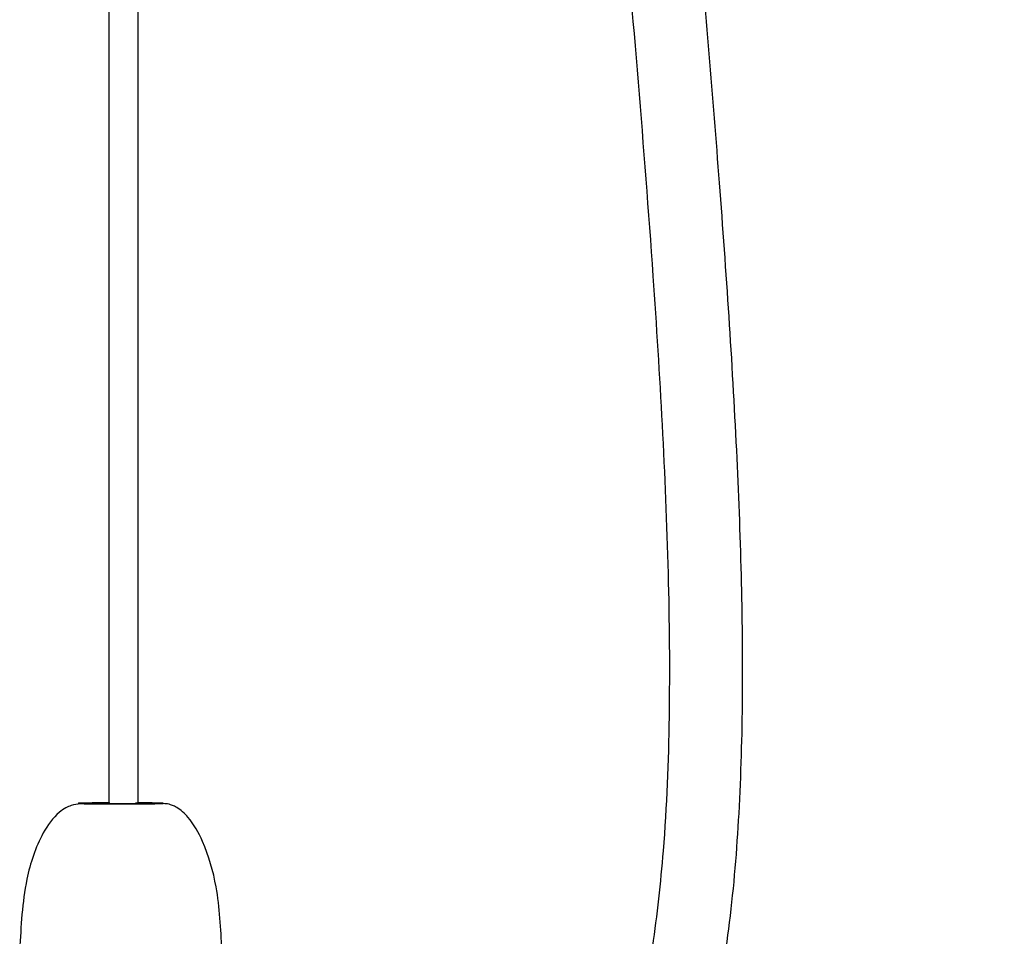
# Model space of a CAD drawing. Header units: millimetres. Extents: x 68 to 95, y 77 to 193.
# Tile 19 of 23: x 74.84 to 78.2, y 104.06 to 107.19. Entities that reach past the tile are written whole.
import ezdxf

# ---------------------------------------------------------------- set-up
doc = ezdxf.new("R2010")
doc.units = ezdxf.units.MM
doc.styles.add('SLDTEXTSTYLE0', font='TXT', dxfattribs={"width": 0.75})
doc.dimstyles.new('SLDDIMSTYLE1', dxfattribs={"dimtxt": 3.5, "dimasz": 3.302, "dimexe": 0, "dimexo": 0.0625, "dimgap": 0.875, "dimtad": 1, "dimdec": 0, "dimlfac": 20, "dimrnd": 1e-09, "dimzin": 12, "dimdsep": 46, "dimtxsty": 'SLDTEXTSTYLE0', "dimsah": 1, "dimcen": 0.09, "dimadec": 0, "dimazin": 3, "dimtfac": 1, "dimtdec": 0, "dimtofl": 0, "dimtmove": 0, "dimatfit": 3, "dimfxl": 0, "dimfrac": 2, "dimtolj": 1, "dimtzin": 12, "dimarcsym": 0})

# ---------------------------------------------------------------- blocks, each defined once
blk = doc.blocks.new('_D_1')
at = {"color": 7, "linetype": 'Continuous', "lineweight": 18}
for p, q in [((78.653, 169.7943), (94.8799, 169.7943)), ((93.8799, 87.0711), (93.8799, 169.7943)), ((83.693, 87.0711), (94.8799, 87.0711))]:
    blk.add_line(p, q, dxfattribs=at)
for points in [[(93.8799, 169.7943), (93.3719, 166.4923), (94.3879, 166.4923)], [(93.8799, 87.0711), (94.3879, 90.3731), (93.3719, 90.3731)]]:
    blk.add_solid(points, dxfattribs=at)
at = {"color": 7, "linetype": 'Continuous', "lineweight": 18, "insert": (89.3682, 120.5107), "char_height": 3.5, "attachment_point": 1, "rotation": 90, "style": 'SLDTEXTSTYLE0'}
blk.add_mtext('1654', dxfattribs=at)

msp = doc.modelspace()

# ---------------------------------------------------------------- linework, layer by layer
at = {"color": 7, "linetype": 'Continuous', "lineweight": 25}
for p, q in [((75.14299, 168.54425), (75.14299, 104.51469)), ((75.24299, 104.51476), (75.24299, 168.54425))]:
    msp.add_line(p, q, dxfattribs=at)
at = {"color": 7, "linetype": 'Continuous', "lineweight": 25, "flags": 128}
msp.add_lwpolyline([(75.14653, 104.51444), (75.13642, 104.51434), (75.12001, 104.51403), (75.11331, 104.51366), (75.11732, 104.5133), (75.13144, 104.51299), (75.15352, 104.51279), (75.1802, 104.51271), (75.20741, 104.51279), (75.23102, 104.51299), (75.24743, 104.5133), (75.25413, 104.51366), (75.25012, 104.51403), (75.236, 104.51434), (75.23386, 104.51437)], dxfattribs=at)
at = {"color": 7, "linetype": 'Continuous', "lineweight": 25}
for points, knots in [([(76.42845, 167.84425), (76.4279, 167.77513), (76.42671, 167.6257), (76.42151, 167.39805), (76.40626, 166.87751), (76.38171, 166.28128), (76.35794, 165.61218), (76.34338, 165.16522), (76.33134, 164.74782), (76.31939, 164.27715), (76.30789, 163.73897), (76.29741, 163.11516), (76.2896, 162.47863), (76.27985, 161.27107), (76.27885, 159.48882), (76.29518, 156.98861), (76.31972, 154.34414), (76.33965, 151.56353), (76.34518, 148.48619), (76.32559, 145.09602), (76.27125, 141.38914), (76.19528, 137.66355), (76.12058, 134.26394), (76.06158, 131.18619), (76.02342, 128.44013), (76.00638, 125.68565), (76.01895, 122.92384), (76.06828, 120.16326), (76.16246, 117.39751), (76.28355, 115.0843), (76.40834, 113.22272), (76.51596, 111.82186), (76.63537, 110.42363), (76.76381, 109.02993), (76.89255, 107.65773), (76.9846, 106.58633), (77.03361, 105.8062), (77.05492, 105.3045), (77.05965, 104.8197), (77.04366, 104.39404), (77.00305, 104.03308), (76.95894, 103.77733), (76.91055, 103.6367), (76.89508, 103.59176)], [0, 0, 0, 0, 0.0032356, 0.0069943, 0.0106825, 0.0276926, 0.0350466, 0.0420785, 0.0486426, 0.0545905, 0.0640996, 0.0738027, 0.0837341, 0.0938223, 0.1301679, 0.1668762, 0.2104333, 0.253496, 0.2965466, 0.3539353, 0.4115862, 0.469422, 0.5277018, 0.5701544, 0.6129689, 0.6557666, 0.6986016, 0.7417554, 0.7845128, 0.827642, 0.8497651, 0.8715154, 0.8931579, 0.9152039, 0.9367812, 0.9574285, 0.9653443, 0.9732306, 0.9808414, 0.9879507, 0.9930706, 0.9977856, 1, 1, 1, 1]), ([(77.08432, 103.37495), (77.09569, 103.40153), (77.14917, 103.52657), (77.21119, 103.77208), (77.26843, 104.11485), (77.29839, 104.48709), (77.30932, 104.88276), (77.30441, 105.29624), (77.28157, 105.88172), (77.23137, 106.62188), (77.15476, 107.52401), (77.07084, 108.43508), (76.98355, 109.3685), (76.87525, 110.5518), (76.75287, 111.98211), (76.62663, 113.66657), (76.51957, 115.36533), (76.43255, 117.06649), (76.34724, 119.21307), (76.28271, 121.80587), (76.25549, 124.84457), (76.26723, 127.87856), (76.30627, 130.89975), (76.37489, 134.50242), (76.46826, 138.66961), (76.55735, 143.40445), (76.59949, 148.12393), (76.58833, 151.96048), (76.56411, 154.9295), (76.54536, 157.02845), (76.53078, 159.13074), (76.52899, 160.87209), (76.53681, 162.2434), (76.54631, 163.04677), (76.55626, 163.63422), (76.56376, 164.01407), (76.57271, 164.40865), (76.58377, 164.83517), (76.59778, 165.3035), (76.61471, 165.8038), (76.63402, 166.32446), (76.65072, 166.75758), (76.66268, 167.09811), (76.67019, 167.34443), (76.67622, 167.59335), (76.67782, 167.76074), (76.67862, 167.84425)], [0, 0, 0, 0, 0.0013429, 0.0063168, 0.0117008, 0.0174917, 0.0236492, 0.0300903, 0.0367025, 0.0508743, 0.0645575, 0.0787737, 0.0933891, 0.1081213, 0.1339895, 0.1600947, 0.1866132, 0.2130823, 0.2392458, 0.2864382, 0.3335951, 0.3804499, 0.4274201, 0.473995, 0.547889, 0.6211106, 0.6940516, 0.7671985, 0.799386, 0.8320254, 0.864743, 0.8970926, 0.9129708, 0.9285148, 0.9344713, 0.9403206, 0.9462063, 0.9528582, 0.9602082, 0.9680638, 0.9762353, 0.9845698, 0.9883573, 0.9921907, 0.9961039, 1, 1, 1, 1]), ([(75.0752, 104.5123), (75.05589, 104.51281), (75.03141, 104.51344), (74.99492, 104.49824), (74.95759, 104.47257), (74.90159, 104.3927), (74.85039, 104.23168), (74.84326, 104.09444), (74.83906, 104.01347)], [0, 0, 0, 0, 0.1298237, 0.1646286, 0.2092617, 0.3533439, 0.618471, 1, 1, 1, 1]), ([(75.14299, 104.51549), (75.14031, 104.51548), (75.11886, 104.51543), (75.08417, 104.51507), (75.04921, 104.51444), (75.03515, 104.51366), (75.04359, 104.51289), (75.07341, 104.51225), (75.11994, 104.5118), (75.15763, 104.51174), (75.17648, 104.51171)], [0, 0, 0, 0, 0.0200016, 0.1600013, 0.300001, 0.4400009, 0.5800008, 0.7200002, 0.8600003, 1, 1, 1, 1]), ([(75.52905, 104.01394), (75.52566, 104.08589), (75.51972, 104.21195), (75.47619, 104.36569), (75.42651, 104.45694), (75.38684, 104.49364), (75.36742, 104.50403), (75.34306, 104.514), (75.33496, 104.51228), (75.31138, 104.51272), (75.30805, 104.51279)], [0, 0, 0, 0, 0.33902522, 0.59403035, 0.74586454, 0.82634944, 0.8405041, 0.85475954, 0.97949122, 1, 1, 1, 1])]:
    msp.add_open_spline(points, degree=3, knots=knots, dxfattribs=at)
at = {"color": 1, "linetype": 'Continuous', "lineweight": 25}
msp.add_open_spline([(75.17648, 104.51171), (75.19554, 104.51174), (75.23367, 104.5118), (75.28354, 104.51225), (75.31816, 104.51289), (75.33228, 104.51366), (75.32397, 104.51444), (75.29357, 104.51505), (75.26324, 104.51543), (75.24394, 104.51547), (75.24299, 104.51547)], degree=3, knots=[0, 0, 0, 0, 0.1418073, 0.2836147, 0.425422, 0.5672296, 0.7090371, 0.8508442, 0.9926519, 1, 1, 1, 1], dxfattribs=at)

# ---------------------------------------------------------------- dimensions: what is measured, and where the dimension line sits
at = {"color": 7, "linetype": 'Continuous', "lineweight": 18}
dim = msp.add_linear_dim(base=(93.87994, 169.79425), p1=(82.69299, 87.07109), p2=(77.65299, 169.79425), angle=90, dimstyle='SLDDIMSTYLE1', dxfattribs=at)
dim.commit()
dim.dimension.update_dxf_attribs({"geometry": '_D_1', "text_midpoint": (93.87994, 125.68294), "dimtype": 160})

doc.saveas('drawing.dxf')
